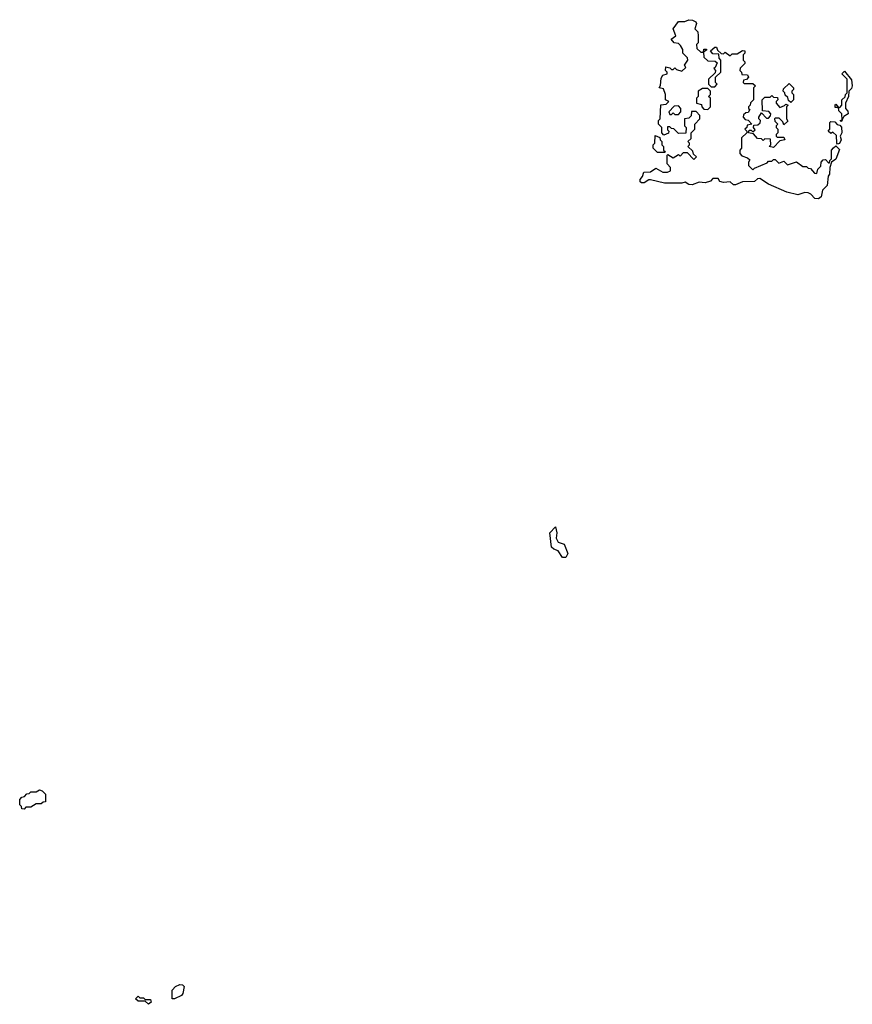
# Model space of a CAD drawing. Extents: x 2708302 to 2968450, y 494490 to 722710.
# Tile 78 of 256: x 2809710 to 2814520, y 627902 to 633588. Entities that reach past the tile are written whole.
import ezdxf

# ---------------------------------------------------------------- set-up
doc = ezdxf.new("R2010")
doc.units = 0

msp = doc.modelspace()

# ---------------------------------------------------------------- linework, layer by layer
at = {"layer": '0CON20XD'}
for points in [[(2814325, 632553.8), (2814302.5, 632555), (2814280.7, 632580.7), (2814265, 632588.8), (2814245, 632589.2), (2814205, 632577.1), (2814141.7, 632591.7), (2814035, 632638.6), (2813985, 632670), (2813971.7, 632668.3), (2813955, 632653.8), (2813885, 632652.5), (2813845, 632634.3), (2813833.3, 632635), (2813815, 632652.5), (2813775, 632647.5), (2813755, 632653.8), (2813745, 632670), (2813715, 632670), (2813700, 632655), (2813670, 632645), (2813635, 632650), (2813594.3, 632634.3), (2813576.2, 632636.2), (2813555, 632650), (2813535.6, 632644.4), (2813435, 632644.4), (2813355, 632662.5), (2813345, 632662.5), (2813317.5, 632645), (2813302.5, 632645), (2813295, 632652.5), (2813294.4, 632665), (2813307.7, 632682.3), (2813315, 632707.5), (2813355, 632710), (2813385, 632730), (2813425, 632706.7), (2813453, 632707), (2813470, 632715), (2813470, 632735), (2813450, 632755), (2813450, 632805), (2813455, 632810), (2813485, 632790), (2813515, 632810), (2813525, 632800), (2813545, 632820), (2813565, 632820), (2813605, 632780), (2813620, 632795), (2813601.7, 632811.7), (2813598.3, 632828.3), (2813570, 632855), (2813580, 632865), (2813580, 632875), (2813570, 632885), (2813588.3, 632901.7), (2813590, 632935), (2813610, 632955), (2813610, 632985), (2813640, 633015), (2813640, 633035), (2813618.3, 633058.3), (2813591.7, 633058.3), (2813588.3, 633031.7), (2813575, 633020), (2813550, 633015), (2813550, 632975), (2813560, 632965), (2813558.3, 632931.7), (2813515, 632930), (2813488.3, 632958.3), (2813475, 632960), (2813465, 632970), (2813451.7, 632968.3), (2813451.7, 632951.7), (2813460, 632945), (2813458.3, 632931.7), (2813431.7, 632921.7), (2813420, 632935), (2813420, 632965), (2813400, 632985), (2813400, 633005), (2813410, 633015), (2813413, 633097), (2813445, 633100), (2813460, 633115), (2813440, 633125), (2813440, 633155), (2813428.3, 633188.3), (2813403.3, 633195), (2813411.7, 633208.3), (2813415, 633250), (2813425, 633266.7), (2813450, 633275), (2813450, 633285), (2813440, 633295), (2813442.5, 633315), (2813465, 633310), (2813475, 633300), (2813485, 633300), (2813495, 633310), (2813505, 633300), (2813535, 633290), (2813558.3, 633311.7), (2813550, 633325), (2813570, 633355), (2813568.3, 633368.3), (2813540, 633395), (2813540, 633415), (2813528.3, 633438.3), (2813515, 633450), (2813490, 633455), (2813473.8, 633475), (2813500, 633495), (2813484.3, 633535), (2813515, 633577.5), (2813553.3, 633576.7), (2813575, 633587.8), (2813597.5, 633585), (2813616, 633575), (2813620, 633565), (2813610, 633535), (2813627, 633517), (2813630, 633495), (2813630, 633455), (2813620, 633445), (2813621.7, 633421.7), (2813645, 633400), (2813660, 633400), (2813661.7, 633418.3), (2813678.3, 633418.3), (2813678.3, 633411.7), (2813660, 633400), (2813661.7, 633371.7), (2813685, 633350), (2813727.5, 633347.5), (2813738.3, 633338.3), (2813728.3, 633311.7), (2813720, 633305), (2813730, 633295), (2813728.3, 633281.7), (2813690, 633245), (2813690, 633215), (2813705, 633200), (2813725, 633200), (2813740, 633215), (2813730, 633225), (2813730, 633255), (2813760, 633285), (2813760, 633355), (2813750, 633365), (2813748.3, 633388.3), (2813715, 633390), (2813701.7, 633408.3), (2813725, 633430), (2813735, 633430), (2813741.7, 633411.7), (2813761.7, 633391.7), (2813775, 633390), (2813785, 633400), (2813815, 633380), (2813825, 633390), (2813855, 633390), (2813885, 633410), (2813898.3, 633408.3), (2813900, 633395), (2813890, 633385), (2813890, 633355), (2813900, 633345), (2813900, 633335), (2813871.7, 633308.3), (2813870, 633295), (2813880, 633285), (2813881.7, 633271.7), (2813915, 633270), (2813920, 633255), (2813908.3, 633241.7), (2813891.7, 633238.3), (2813890, 633225), (2813895, 633220), (2813945, 633220), (2813960, 633205), (2813950, 633195), (2813950, 633125), (2813931.7, 633108.3), (2813930, 633095), (2813920, 633085), (2813920, 633075), (2813928.3, 633068.3), (2813918.3, 633051.7), (2813905, 633050), (2813891.7, 633038.3), (2813890, 633025), (2813901.7, 633011.7), (2813918.3, 633008.3), (2813940, 632985), (2813911.7, 632978.3), (2813910, 632965), (2813900, 632955), (2813910, 632945), (2813910, 632935), (2813880, 632905), (2813880, 632845), (2813870, 632835), (2813870, 632815), (2813881.7, 632801.7), (2813915, 632790), (2813928.3, 632778.3), (2813920, 632765), (2813920, 632745), (2813945, 632720), (2813955, 632730), (2814028.3, 632761.7), (2814035, 632770), (2814055, 632770), (2814065, 632780), (2814075, 632780), (2814095, 632760), (2814125, 632770), (2814145, 632750), (2814197, 632767), (2814235, 632740), (2814255, 632740), (2814265, 632730), (2814278.3, 632728.3), (2814301.7, 632701.7), (2814315, 632700), (2814320, 632725), (2814338.3, 632741.7), (2814340, 632765), (2814351.7, 632778.3), (2814365, 632780), (2814381.7, 632761.7), (2814388.3, 632761.7), (2814390, 632775), (2814400, 632785), (2814400, 632835), (2814411.7, 632848.3), (2814425, 632860), (2814445, 632837.5), (2814425, 632782.5), (2814400, 632765), (2814390, 632735), (2814387.5, 632695), (2814380, 632685), (2814375, 632630), (2814347, 632603), (2814340, 632565), (2814325, 632553.8)], [(2814455, 633000), (2814450, 633005), (2814460.7, 633009.6), (2814460, 633045), (2814441.7, 633061.7), (2814440, 633080), (2814421.7, 633081.7), (2814420, 633095), (2814425, 633100), (2814440, 633080), (2814448.3, 633081.7), (2814460, 633095), (2814460, 633125), (2814478.3, 633141.7), (2814480, 633155), (2814490, 633165), (2814490, 633245), (2814460, 633275), (2814475, 633290), (2814515, 633240), (2814520, 633205), (2814515, 633190), (2814500, 633175), (2814497.5, 633145), (2814480, 633105), (2814480, 633075), (2814495, 633060), (2814496.7, 633045), (2814471.7, 633028.3), (2814460.7, 633009.6), (2814455, 633000)], [(2813685, 633070), (2813700, 633085), (2813700, 633135), (2813690, 633145), (2813700, 633155), (2813700, 633175), (2813685, 633190), (2813655, 633190), (2813630, 633175), (2813630, 633145), (2813620, 633135), (2813620, 633105), (2813648.3, 633098.3), (2813650, 633085), (2813661.7, 633071.7), (2813685, 633070)], [(2814165, 633110), (2814151.7, 633121.7), (2814148.3, 633138.3), (2814131.7, 633151.7), (2814130, 633165), (2814120, 633175), (2814121.7, 633188.3), (2814155, 633220), (2814180, 633195), (2814180, 633185), (2814170, 633175), (2814170, 633165), (2814180, 633155), (2814180, 633125), (2814165, 633110)], [(2814065, 632850), (2814040, 632855), (2814050, 632865), (2814048.3, 632898.3), (2814015, 632900), (2814005, 632890), (2813995, 632900), (2813971.7, 632901.7), (2813948.3, 632928.3), (2813920, 632935), (2813925, 632950), (2813935, 632950), (2813945, 632940), (2813958.3, 632951.7), (2813950, 632965), (2813951.7, 632978.3), (2813975, 632980), (2813988.3, 632991.7), (2813990, 633005), (2813980, 633015), (2813980, 633025), (2813995, 633050), (2814025, 633020), (2814035, 633020), (2814048.3, 633031.7), (2814050, 633045), (2814038.3, 633058.3), (2814001.7, 633061.7), (2814000, 633125), (2814015, 633140), (2814045, 633140), (2814055, 633150), (2814065, 633140), (2814088.3, 633138.3), (2814090, 633125), (2814080, 633115), (2814080, 633105), (2814101.7, 633081.7), (2814128.3, 633091.7), (2814135, 633100), (2814150, 633095), (2814140, 633085), (2814140, 633015), (2814148.3, 633001.7), (2814125, 632980), (2814118.3, 632998.3), (2814098.3, 633018.3), (2814075, 633020), (2814070, 633015), (2814071.7, 633001.7), (2814090, 632985), (2814080, 632975), (2814080, 632965), (2814090, 632955), (2814090, 632935), (2814080, 632925), (2814080, 632915), (2814085, 632910), (2814125, 632910), (2814130, 632895), (2814101.7, 632888.3), (2814065, 632850)], [(2813515, 633040), (2813530, 633055), (2813530, 633075), (2813515, 633090), (2813491.7, 633088.3), (2813460, 633055), (2813465, 633040), (2813475, 633040), (2813485, 633050), (2813495, 633040), (2813515, 633040)], [(2814435, 632870), (2814430, 632875), (2814428.3, 632918.3), (2814408.3, 632938.3), (2814395, 632930), (2814380, 632945), (2814390, 632955), (2814390, 632995), (2814395, 633000), (2814418.3, 632998.3), (2814431.7, 632981.7), (2814448.3, 632978.3), (2814457, 632967), (2814460, 632935), (2814450, 632915), (2814456, 632895), (2814445, 632872.5), (2814435, 632870)], [(2813435, 632820), (2813395, 632820), (2813370, 632845), (2813370, 632865), (2813380, 632875), (2813381.7, 632918.3), (2813408.3, 632908.3), (2813410, 632895), (2813420, 632885), (2813420, 632865), (2813430, 632855), (2813430, 632835), (2813440, 632825), (2813435, 632820)], [(2812865, 630482.5), (2812845, 630482.5), (2812820, 630520), (2812795, 630530), (2812783, 630543), (2812773.3, 630625), (2812805, 630660), (2812812.5, 630625), (2812810, 630595), (2812821.7, 630571.7), (2812855, 630560), (2812876.4, 630506.4), (2812865, 630482.5)], [(2809735, 629030), (2809721.7, 629031.7), (2809720, 629045), (2809710, 629055), (2809710, 629085), (2809721.7, 629098.3), (2809738.3, 629101.7), (2809751.7, 629118.3), (2809765, 629120), (2809775, 629130), (2809805, 629130), (2809825, 629140), (2809840, 629135), (2809860, 629115), (2809858.3, 629071.7), (2809845, 629070), (2809835, 629060), (2809805, 629060), (2809775, 629040), (2809745, 629040), (2809735, 629030)], [(2810605, 627933.3), (2810590, 627935), (2810590, 627985), (2810610, 628005), (2810635, 628016.7), (2810650, 628015), (2810660, 628005), (2810652.5, 627965), (2810645, 627953.3), (2810605, 627933.3)], [(2810455, 627902.5), (2810435, 627920), (2810395, 627920), (2810380, 627935), (2810395, 627950), (2810405, 627940), (2810425, 627940), (2810435, 627930), (2810465, 627930), (2810470, 627915), (2810455, 627902.5)]]:
    msp.add_lwpolyline(points, dxfattribs=at)

doc.saveas('drawing.dxf')
